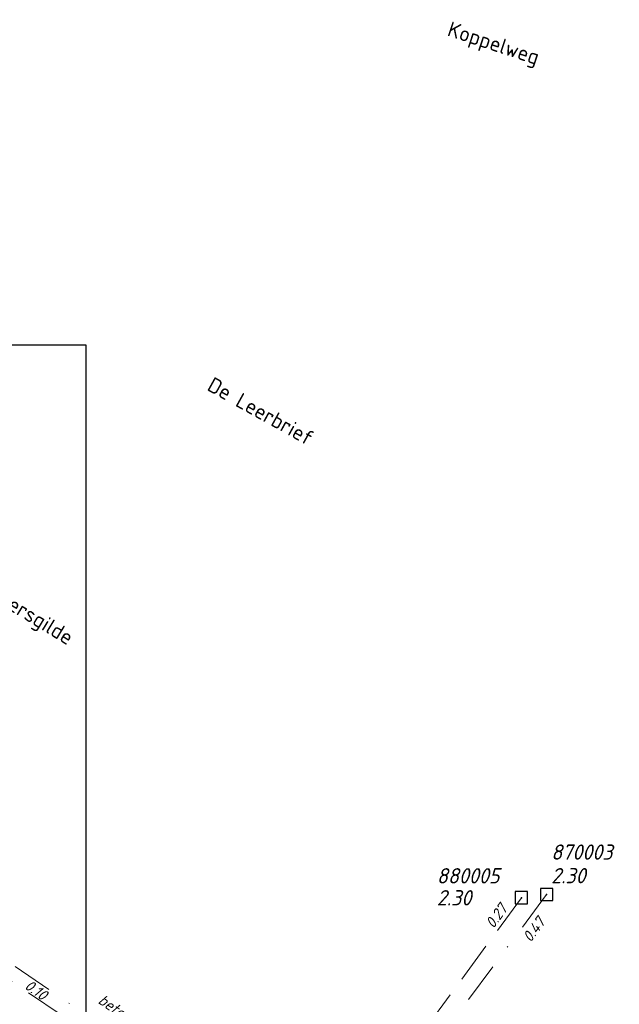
# Model space of a CAD drawing. Header units: metres. Extents: x 152202 to 157341, y 461610 to 468701.
# Tile 95 of 238: x 154815 to 154889, y 463622 to 463743. Entities that reach past the tile are written whole.
import ezdxf
from ezdxf.enums import TextEntityAlignment as Align

# ---------------------------------------------------------------- set-up
doc = ezdxf.new("R2010")
doc.units = ezdxf.units.M
doc.header["$PDMODE"] = 64
doc.header["$PDSIZE"] = 1.5
doc.linetypes.add('RI-HWA', pattern=[7.4, 5, -2.4])
doc.linetypes.add('RI-VWA', pattern=[11, 5, -3, 0, -3])
doc.layers.get('0').update_dxf_attribs({"linetype": 'CONTINUOUS'})
doc.layers.get('DEFPOINTS').update_dxf_attribs({"linetype": 'CONTINUOUS'})
for name, color, linetype, lineweight in [('B-OI-RI-HWA-BOB-T18', 150, 'CONTINUOUS', 18), ('B-OI-RI-HWA-PUTDEKSELHOOGTE-T25', 150, 'CONTINUOUS', 25), ('B-OI-RI-HWA-PUTNUMMER-T25', 150, 'CONTINUOUS', 25), ('B-OI-RI-HWA_RIOOLPUT-S', 150, 'CONTINUOUS', 25), ('B-OI-RI-HWA_TRANSPORTLEIDING-G', 150, 'RI-HWA', 18), ('B-OI-RI-VWA-BOB-T18', 34, 'CONTINUOUS', 18), ('B-OI-RI-VWA-MATERIAAL-T18', 34, 'CONTINUOUS', 18), ('B-OI-RI-VWA_PUTDEKSELHOOGTE-T25', 34, 'CONTINUOUS', 25), ('B-OI-RI-VWA_PUTNUMMER-T25', 34, 'CONTINUOUS', 25), ('B-OI-RI-VWA_RIOOLPUT-S', 34, 'CONTINUOUS', 25), ('B-OI-RI-VWA_TRANSPORTLEIDING-G', 34, 'RI-VWA', 18), ('B-RO-OG-TOPOGRAFIE-T18', 2, 'CONTINUOUS', 18)]:
    doc.layers.add(name, color=color, linetype=linetype, lineweight=lineweight)
doc.styles.add('NLCS-ISO-M200-T18', font='NLCS-ISO.ttf', dxfattribs={"height": 360})
doc.styles.add('NLCS-ISO-M750-T18_CURSIEF', font='NLCS-ISO.ttf', dxfattribs={"oblique": 15, "height": 1.35})
doc.styles.add('NLCS-ISO-M750-T25_CURSIEF', font='NLCS-ISO.ttf', dxfattribs={"oblique": 15, "height": 1.875})

# ---------------------------------------------------------------- blocks, each defined once
blk = doc.blocks.new('ACMAP_ANN_TEMPLATE_hwa-nap-l')
at = {"style": 'NLCS-ISO-M750-T18_CURSIEF', "oblique": 15}
blk.add_attdef('hwa-nap-l', (3.3, 0.2), '', height=1.35, dxfattribs=at)
blk = doc.blocks.new('ACMAP_ANN_TEMPLATE_hwa-nap-r')
at = {"style": 'NLCS-ISO-M750-T18_CURSIEF', "oblique": 15}
blk.add_attdef('hwa-nap-r', (-5.6, 0.2), '', height=1.35, dxfattribs=at)
blk = doc.blocks.new('ACMAP_ANN_TEMPLATE_vwa-materiaal')
at = {"style": 'NLCS-ISO-M750-T18_CURSIEF', "oblique": 15}
blk.add_attdef('vwa-mat', (0.3, 0.2), '', height=1.35, dxfattribs=at)
blk = doc.blocks.new('ACMAP_ANN_TEMPLATE_vwa-nap-l')
at = {"style": 'NLCS-ISO-M750-T18_CURSIEF', "oblique": 15}
blk.add_attdef('vwa-nap-l', (3.3, 0.2), '', height=1.35, dxfattribs=at)
blk = doc.blocks.new('ACMAP_ANN_TEMPLATE_hwa-puth')
at = {"color": 0, "linetype": 'ByBlock', "style": 'NLCS-ISO-M750-T25_CURSIEF', "oblique": 15}
blk.add_attdef('hwa-puth', (-9, -6.8), '', height=1.88, dxfattribs=at)
blk = doc.blocks.new('ACMAP_ANN_TEMPLATE_hwa-putnr')
at = {"color": 0, "linetype": 'ByBlock', "style": 'NLCS-ISO-M750-T25_CURSIEF', "oblique": 15}
blk.add_attdef('hwa-putnr', (-9, -4.1), '', height=1.88, dxfattribs=at)
blk = doc.blocks.new('ACMAP_ANN_TEMPLATE_vwa-puth')
at = {"style": 'NLCS-ISO-M750-T25_CURSIEF', "oblique": 15}
blk.add_attdef('vwa-puth', (-3, 5), '', height=1.88, dxfattribs=at)
blk = doc.blocks.new('ACMAP_ANN_TEMPLATE_vwa-putnr')
at = {"style": 'NLCS-ISO-M750-T25_CURSIEF', "oblique": 15}
blk.add_attdef('vaw-putnr', (-3, 7.9), '', height=1.88, dxfattribs=at)

msp = doc.modelspace()

# ---------------------------------------------------------------- linework, layer by layer
at = {"layer": 'B-OI-RI-HWA_RIOOLPUT-S'}
msp.add_point((154876.8, 463635.3), dxfattribs=at)
at = {"layer": 'B-OI-RI-HWA_TRANSPORTLEIDING-G'}
for p, q in [((154876.8, 463635.3), (154851, 463600.1)), ((154851, 463600.1), (154813.7, 463625.3))]:
    msp.add_line(p, q, dxfattribs=at)
at = {"layer": 'B-OI-RI-VWA_RIOOLPUT-S'}
msp.add_point((154879.9, 463635.7), dxfattribs=at)
at = {"layer": 'B-OI-RI-VWA_TRANSPORTLEIDING-G'}
for p, q in [((154879.9, 463635.7), (154835.5, 463576)), ((154805.4, 463633.1), (154845.7, 463605.6))]:
    msp.add_line(p, q, dxfattribs=at)
at = {"layer": 'DEFPOINTS', "flags": 128}
msp.add_lwpolyline([(154823.3, 463703.268), (154818.87, 463703.268), (154791.231, 463703.268), (154633.731, 463703.268), (154633.731, 463526.267), (154633.731, 463512.699), (154823.3, 463512.699)], close=True, dxfattribs=at)

# ---------------------------------------------------------------- block references
at = {"layer": 'B-OI-RI-HWA-BOB-T18'}
ref = msp.add_blockref('ACMAP_ANN_TEMPLATE_hwa-nap-l', (154871.578, 463628.639), dxfattribs=dict(at, rotation=53.76027800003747))
ref.add_attrib('hwa-nap-l', '0.27', (154873.368, 463631.419), dxfattribs={"layer": '0', "color": 0, "linetype": 'ByBlock', "height": 1.35, "rotation": 53.76028, "style": 'NLCS-ISO-M750-T18_CURSIEF', "oblique": 15})
ref = msp.add_blockref('ACMAP_ANN_TEMPLATE_hwa-nap-r', (154820.101, 463620.824), dxfattribs=dict(at, rotation=325.0153329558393))
ref.add_attrib('hwa-nap-r', '0.10', (154815.627, 463624.199), dxfattribs={"layer": '0', "color": 0, "linetype": 'ByBlock', "height": 1.35, "rotation": 325.01533, "style": 'NLCS-ISO-M750-T18_CURSIEF', "oblique": 15})
at = {"layer": 'B-OI-RI-HWA-PUTDEKSELHOOGTE-T25'}
msp.add_blockref('ACMAP_ANN_TEMPLATE_hwa-puth', (154875.404, 463641.155), dxfattribs=at).add_auto_attribs({'hwa-puth': '2.30'})
at = {"layer": 'B-OI-RI-HWA-PUTNUMMER-T25'}
msp.add_blockref('ACMAP_ANN_TEMPLATE_hwa-putnr', (154875.404, 463641.155), dxfattribs=at).add_auto_attribs({'hwa-putnr': '880005'})
at = {"layer": 'B-OI-RI-VWA-BOB-T18'}
ref = msp.add_blockref('ACMAP_ANN_TEMPLATE_vwa-nap-l', (154876.124, 463626.952), dxfattribs=dict(at, rotation=53.36113247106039))
ref.add_attrib('vwa-nap-l', '0.47', (154877.933, 463629.719), dxfattribs={"layer": '0', "color": 0, "linetype": 'ByBlock', "height": 1.35, "rotation": 53.36113, "style": 'NLCS-ISO-M750-T18_CURSIEF', "oblique": 15})
at = {"layer": 'B-OI-RI-VWA-MATERIAAL-T18'}
ref = msp.add_blockref('ACMAP_ANN_TEMPLATE_vwa-materiaal', (154824.299, 463622.411), dxfattribs=dict(at, rotation=325.6910709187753))
ref.add_attrib('vwa-mat', 'beton', (154824.66, 463622.407), dxfattribs={"layer": '0', "color": 0, "linetype": 'ByBlock', "height": 1.35, "rotation": 325.69107, "style": 'NLCS-ISO-M750-T18_CURSIEF', "oblique": 15})
at = {"layer": 'B-OI-RI-VWA_PUTDEKSELHOOGTE-T25'}
ref = msp.add_blockref('ACMAP_ANN_TEMPLATE_vwa-puth', (154883.459, 463632.075), dxfattribs=at)
ref.add_attrib('vwa-puth', '2.30', (154880.459, 463637.075), dxfattribs={"layer": '0', "color": 0, "linetype": 'ByBlock', "height": 1.875, "style": 'NLCS-ISO-M750-T25_CURSIEF', "oblique": 15})
at = {"layer": 'B-OI-RI-VWA_PUTNUMMER-T25'}
ref = msp.add_blockref('ACMAP_ANN_TEMPLATE_vwa-putnr', (154883.459, 463632.075), dxfattribs=at)
ref.add_attrib('vaw-putnr', '870003', (154880.459, 463639.975), dxfattribs={"layer": '0', "color": 0, "linetype": 'ByBlock', "height": 1.875, "style": 'NLCS-ISO-M750-T25_CURSIEF', "oblique": 15})

# ---------------------------------------------------------------- texts
at = {"layer": 'B-RO-OG-TOPOGRAFIE-T18', "style": 'NLCS-ISO-M200-T18'}
for s, rotation, p in [('Koppelweg', 341.8, (154873.313, 463740.15)), ('De Leerbrief', 331, (154844.766, 463695.136)), ('Wolleweversgilde', 328.7, (154813.271, 463671.777))]:
    msp.add_text(s, height=1.875, rotation=rotation, dxfattribs=at).set_placement(p, align=Align.MIDDLE)

doc.saveas('drawing.dxf')
